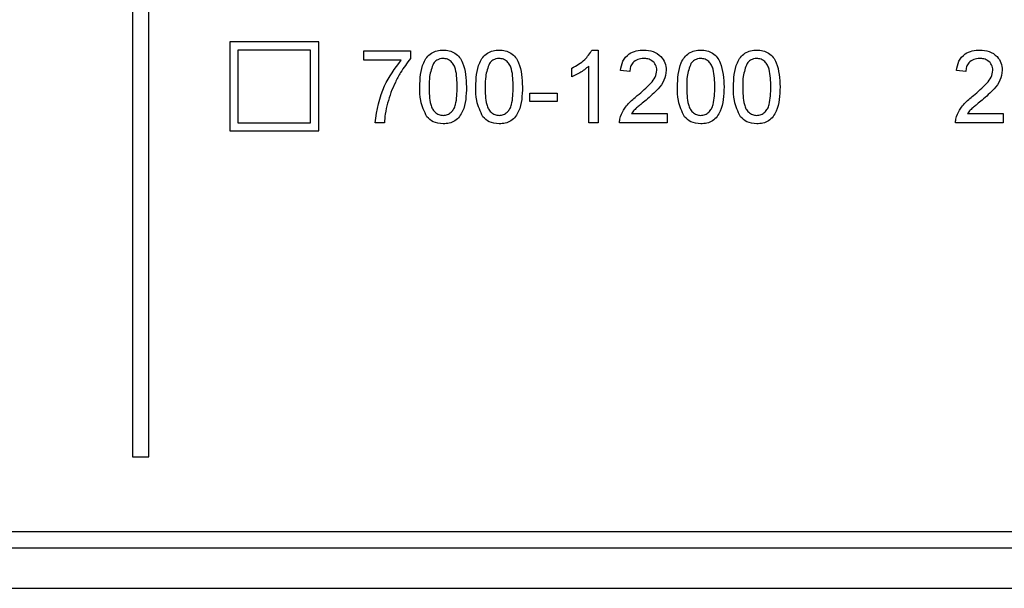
# Model space of a CAD drawing. Header units: millimetres. Extents: x 757 to 3489, y -202 to 2655.
# Tile 30 of 39: x 3252 to 3276, y 1602 to 1616. Entities that reach past the tile are written whole.
import ezdxf

# ---------------------------------------------------------------- set-up
doc = ezdxf.new("R2010")
doc.units = ezdxf.units.MM

msp = doc.modelspace()

# ---------------------------------------------------------------- linework, layer by layer
at = {"color": 7, "linetype": 'Continuous', "lineweight": 25}
for p, q in [((3254.47, 1627.894), (3254.47, 1604.894)), ((3254.87, 1604.894), (3254.87, 1627.894)), ((3259.07, 1615.144), (3256.87, 1615.144)), ((3256.87, 1615.144), (3256.87, 1612.944)), ((3257.07, 1614.944), (3257.07, 1613.144)), ((3258.87, 1614.944), (3257.07, 1614.944)), ((3258.87, 1613.144), (3258.87, 1614.944)), ((3259.07, 1612.944), (3259.07, 1615.144)), ((3260.185, 1614.921), (3261.339, 1614.921)), ((3260.185, 1614.69), (3260.185, 1614.921)), ((3261.339, 1614.921), (3261.339, 1614.734)), ((3265.829, 1614.944), (3265.977, 1614.944)), ((3265.977, 1614.944), (3265.977, 1613.144)), ((3261.108, 1614.69), (3260.185, 1614.69)), ((3265.331, 1614.281), (3265.331, 1614.494)), ((3265.747, 1613.144), (3265.747, 1614.547)), ((3266.762, 1614.413), (3266.531, 1614.436)), ((3275.07, 1614.413), (3274.839, 1614.436)), ((3264.293, 1613.675), (3264.293, 1613.882)), ((3264.293, 1613.882), (3264.962, 1613.882)), ((3264.962, 1613.882), (3264.962, 1613.675)), ((3264.962, 1613.675), (3264.293, 1613.675)), ((3266.805, 1613.375), (3267.685, 1613.375)), ((3267.685, 1613.375), (3267.685, 1613.144)), ((3275.112, 1613.375), (3275.993, 1613.375)), ((3275.993, 1613.375), (3275.993, 1613.144)), ((3257.07, 1613.144), (3258.87, 1613.144)), ((3260.693, 1613.144), (3260.462, 1613.144)), ((3265.977, 1613.144), (3265.747, 1613.144)), ((3267.685, 1613.144), (3266.508, 1613.144)), ((3275.993, 1613.144), (3274.816, 1613.144)), ((3256.87, 1612.944), (3259.07, 1612.944)), ((3254.47, 1604.894), (3254.87, 1604.894)), ((3189.07, 1603.044), (3289.07, 1603.044)), ((3189.07, 1602.644), (3289.07, 1602.644)), ((3182.07, 1601.644), (3296.07, 1601.644))]:
    msp.add_line(p, q, dxfattribs=at)
for points, knots in [([(3261.57, 1614.032), (3261.577, 1614.239), (3261.585, 1614.499), (3261.738, 1614.767), (3261.85, 1614.873), (3261.994, 1614.935), (3262.096, 1614.941), (3262.147, 1614.944)], [0, 0, 0, 0, 0.499149, 0.624522, 0.749597, 0.874674, 1, 1, 1, 1]), ([(3262.147, 1614.944), (3262.198, 1614.941), (3262.3, 1614.934), (3262.443, 1614.873), (3262.558, 1614.769), (3262.7, 1614.495), (3262.713, 1614.237), (3262.724, 1614.032)], [0, 0, 0, 0, 0.125373, 0.250644, 0.375698, 0.501113, 1, 1, 1, 1]), ([(3262.954, 1614.032), (3262.961, 1614.239), (3262.97, 1614.499), (3263.123, 1614.767), (3263.235, 1614.873), (3263.378, 1614.935), (3263.48, 1614.941), (3263.531, 1614.944)], [0, 0, 0, 0, 0.499149, 0.624522, 0.749597, 0.874674, 1, 1, 1, 1]), ([(3263.531, 1614.944), (3263.582, 1614.941), (3263.684, 1614.934), (3263.827, 1614.873), (3263.942, 1614.769), (3264.084, 1614.495), (3264.098, 1614.237), (3264.108, 1614.032)], [0, 0, 0, 0, 0.125373, 0.250644, 0.375698, 0.501113, 1, 1, 1, 1]), ([(3265.331, 1614.494), (3265.444, 1614.557), (3265.644, 1614.671), (3265.772, 1614.86), (3265.829, 1614.944)], [0, 0, 0, 0, 0.560427, 1, 1, 1, 1]), ([(3266.531, 1614.436), (3266.545, 1614.516), (3266.571, 1614.675), (3266.726, 1614.852), (3266.919, 1614.934), (3267.045, 1614.94), (3267.108, 1614.944)], [0, 0, 0, 0, 0.280235, 0.558893, 0.779132, 1, 1, 1, 1]), ([(3267.108, 1614.944), (3267.187, 1614.938), (3267.343, 1614.928), (3267.531, 1614.803), (3267.645, 1614.632), (3267.656, 1614.509), (3267.662, 1614.447)], [0, 0, 0, 0, 0.280482, 0.559644, 0.779749, 1, 1, 1, 1]), ([(3267.939, 1614.032), (3267.946, 1614.239), (3267.954, 1614.499), (3268.107, 1614.767), (3268.22, 1614.873), (3268.363, 1614.935), (3268.465, 1614.941), (3268.516, 1614.944)], [0, 0, 0, 0, 0.499149, 0.624522, 0.749597, 0.874674, 1, 1, 1, 1]), ([(3268.516, 1614.944), (3268.567, 1614.941), (3268.669, 1614.934), (3268.812, 1614.873), (3268.927, 1614.769), (3269.069, 1614.495), (3269.082, 1614.237), (3269.093, 1614.032)], [0, 0, 0, 0, 0.125373, 0.250644, 0.375698, 0.501113, 1, 1, 1, 1]), ([(3269.324, 1614.032), (3269.33, 1614.239), (3269.339, 1614.499), (3269.492, 1614.767), (3269.604, 1614.873), (3269.748, 1614.935), (3269.849, 1614.941), (3269.9, 1614.944)], [0, 0, 0, 0, 0.499149, 0.624522, 0.749597, 0.874674, 1, 1, 1, 1]), ([(3269.9, 1614.944), (3269.951, 1614.941), (3270.053, 1614.934), (3270.196, 1614.873), (3270.312, 1614.769), (3270.454, 1614.495), (3270.467, 1614.237), (3270.477, 1614.032)], [0, 0, 0, 0, 0.125373, 0.250644, 0.375698, 0.501113, 1, 1, 1, 1]), ([(3274.839, 1614.436), (3274.852, 1614.516), (3274.879, 1614.675), (3275.033, 1614.852), (3275.227, 1614.934), (3275.353, 1614.94), (3275.416, 1614.944)], [0, 0, 0, 0, 0.280235, 0.558893, 0.779132, 1, 1, 1, 1]), ([(3275.416, 1614.944), (3275.494, 1614.938), (3275.651, 1614.928), (3275.839, 1614.803), (3275.953, 1614.632), (3275.964, 1614.509), (3275.97, 1614.447)], [0, 0, 0, 0, 0.280482, 0.559644, 0.779749, 1, 1, 1, 1]), ([(3260.462, 1613.144), (3260.515, 1613.462), (3260.61, 1614.03), (3260.956, 1614.488), (3261.108, 1614.69)], [0, 0, 0, 0, 0.559319, 1, 1, 1, 1]), ([(3261.339, 1614.734), (3261.254, 1614.621), (3261.113, 1614.435), (3260.963, 1614.147), (3260.852, 1613.896), (3260.799, 1613.721), (3260.772, 1613.633)], [0, 0, 0, 0, 0.339728, 0.559827, 0.779922, 1, 1, 1, 1]), ([(3262.144, 1614.736), (3262.118, 1614.734), (3262.066, 1614.731), (3261.978, 1614.694), (3261.932, 1614.644), (3261.905, 1614.613)], [0, 0, 0, 0, 0.2804532, 0.5606885, 1, 1, 1, 1]), ([(3262.493, 1614.032), (3262.491, 1614.18), (3262.489, 1614.364), (3262.417, 1614.574), (3262.348, 1614.661), (3262.255, 1614.726), (3262.181, 1614.733), (3262.144, 1614.736)], [0, 0, 0, 0, 0.5003519, 0.6255292, 0.7505162, 0.8752553, 1, 1, 1, 1]), ([(3263.529, 1614.736), (3263.503, 1614.734), (3263.45, 1614.731), (3263.362, 1614.694), (3263.317, 1614.644), (3263.289, 1614.613)], [0, 0, 0, 0, 0.280453, 0.560688, 1, 1, 1, 1]), ([(3263.877, 1614.032), (3263.876, 1614.18), (3263.874, 1614.364), (3263.801, 1614.574), (3263.733, 1614.661), (3263.639, 1614.726), (3263.566, 1614.733), (3263.529, 1614.736)], [0, 0, 0, 0, 0.500352, 0.625529, 0.750516, 0.875255, 1, 1, 1, 1]), ([(3267.103, 1614.736), (3267.053, 1614.732), (3266.954, 1614.725), (3266.834, 1614.644), (3266.771, 1614.53), (3266.765, 1614.452), (3266.762, 1614.413)], [0, 0, 0, 0, 0.28041, 0.559489, 0.779375, 1, 1, 1, 1]), ([(3267.431, 1614.445), (3267.425, 1614.491), (3267.413, 1614.583), (3267.32, 1614.679), (3267.212, 1614.73), (3267.139, 1614.734), (3267.103, 1614.736)], [0, 0, 0, 0, 0.2790799, 0.5586119, 0.7790431, 1, 1, 1, 1]), ([(3268.513, 1614.736), (3268.487, 1614.734), (3268.435, 1614.731), (3268.347, 1614.694), (3268.302, 1614.644), (3268.274, 1614.613)], [0, 0, 0, 0, 0.280453, 0.560688, 1, 1, 1, 1]), ([(3268.862, 1614.032), (3268.86, 1614.18), (3268.858, 1614.364), (3268.786, 1614.574), (3268.717, 1614.661), (3268.624, 1614.726), (3268.55, 1614.733), (3268.513, 1614.736)], [0, 0, 0, 0, 0.500352, 0.625529, 0.750516, 0.875255, 1, 1, 1, 1]), ([(3269.898, 1614.736), (3269.872, 1614.734), (3269.82, 1614.731), (3269.732, 1614.694), (3269.686, 1614.644), (3269.659, 1614.613)], [0, 0, 0, 0, 0.280453, 0.560688, 1, 1, 1, 1]), ([(3270.247, 1614.032), (3270.245, 1614.18), (3270.243, 1614.364), (3270.171, 1614.574), (3270.102, 1614.661), (3270.008, 1614.726), (3269.935, 1614.733), (3269.898, 1614.736)], [0, 0, 0, 0, 0.5003519, 0.6255292, 0.7505162, 0.8752553, 1, 1, 1, 1]), ([(3275.411, 1614.736), (3275.361, 1614.732), (3275.262, 1614.725), (3275.142, 1614.644), (3275.078, 1614.53), (3275.073, 1614.452), (3275.07, 1614.413)], [0, 0, 0, 0, 0.28041, 0.559489, 0.779375, 1, 1, 1, 1]), ([(3275.739, 1614.445), (3275.733, 1614.491), (3275.721, 1614.583), (3275.627, 1614.679), (3275.519, 1614.73), (3275.447, 1614.734), (3275.411, 1614.736)], [0, 0, 0, 0, 0.27908, 0.558612, 0.779043, 1, 1, 1, 1]), ([(3261.905, 1614.613), (3261.867, 1614.508), (3261.8, 1614.32), (3261.8, 1614.12), (3261.8, 1614.032)], [0, 0, 0, 0, 0.558059, 1, 1, 1, 1]), ([(3263.289, 1614.613), (3263.252, 1614.508), (3263.185, 1614.32), (3263.185, 1614.12), (3263.185, 1614.032)], [0, 0, 0, 0, 0.558059, 1, 1, 1, 1]), ([(3265.747, 1614.547), (3265.675, 1614.487), (3265.548, 1614.381), (3265.397, 1614.312), (3265.331, 1614.281)], [0, 0, 0, 0, 0.559686, 1, 1, 1, 1]), ([(3266.947, 1613.817), (3267.062, 1613.915), (3267.223, 1614.052), (3267.399, 1614.267), (3267.421, 1614.386), (3267.431, 1614.445)], [0, 0, 0, 0, 0.5613127, 0.7813859, 1, 1, 1, 1]), ([(3267.662, 1614.447), (3267.65, 1614.361), (3267.625, 1614.189), (3267.432, 1613.94), (3267.265, 1613.796), (3267.163, 1613.709)], [0, 0, 0, 0, 0.2787415, 0.5588337, 1, 1, 1, 1]), ([(3268.274, 1614.613), (3268.236, 1614.508), (3268.169, 1614.32), (3268.17, 1614.12), (3268.17, 1614.032)], [0, 0, 0, 0, 0.558059, 1, 1, 1, 1]), ([(3269.659, 1614.613), (3269.621, 1614.508), (3269.554, 1614.32), (3269.554, 1614.12), (3269.554, 1614.032)], [0, 0, 0, 0, 0.558059, 1, 1, 1, 1]), ([(3275.255, 1613.817), (3275.37, 1613.915), (3275.53, 1614.052), (3275.707, 1614.267), (3275.728, 1614.386), (3275.739, 1614.445)], [0, 0, 0, 0, 0.561313, 0.781386, 1, 1, 1, 1]), ([(3275.97, 1614.447), (3275.958, 1614.361), (3275.933, 1614.189), (3275.74, 1613.94), (3275.573, 1613.796), (3275.47, 1613.709)], [0, 0, 0, 0, 0.278741, 0.558834, 1, 1, 1, 1]), ([(3261.745, 1613.294), (3261.683, 1613.425), (3261.573, 1613.66), (3261.571, 1613.918), (3261.57, 1614.032)], [0, 0, 0, 0, 0.557973, 1, 1, 1, 1]), ([(3261.8, 1614.032), (3261.802, 1613.885), (3261.805, 1613.702), (3261.875, 1613.491), (3261.945, 1613.406), (3262.036, 1613.34), (3262.11, 1613.332), (3262.147, 1613.329)], [0, 0, 0, 0, 0.5003629, 0.6255677, 0.7505383, 0.8753036, 1, 1, 1, 1]), ([(3262.724, 1614.032), (3262.716, 1613.824), (3262.708, 1613.565), (3262.555, 1613.297), (3262.443, 1613.191), (3262.299, 1613.13), (3262.198, 1613.124), (3262.147, 1613.121)], [0, 0, 0, 0, 0.499115, 0.624458, 0.749554, 0.874658, 1, 1, 1, 1]), ([(3262.147, 1613.329), (3262.183, 1613.332), (3262.257, 1613.34), (3262.349, 1613.405), (3262.418, 1613.492), (3262.489, 1613.702), (3262.491, 1613.885), (3262.493, 1614.032)], [0, 0, 0, 0, 0.1246563, 0.2494203, 0.3743874, 0.4995905, 1, 1, 1, 1]), ([(3263.129, 1613.294), (3263.068, 1613.425), (3262.958, 1613.66), (3262.955, 1613.918), (3262.954, 1614.032)], [0, 0, 0, 0, 0.557973, 1, 1, 1, 1]), ([(3263.185, 1614.032), (3263.187, 1613.885), (3263.189, 1613.702), (3263.259, 1613.491), (3263.329, 1613.406), (3263.421, 1613.34), (3263.495, 1613.332), (3263.531, 1613.329)], [0, 0, 0, 0, 0.500363, 0.625568, 0.750538, 0.875304, 1, 1, 1, 1]), ([(3264.108, 1614.032), (3264.101, 1613.824), (3264.092, 1613.565), (3263.94, 1613.297), (3263.827, 1613.191), (3263.684, 1613.13), (3263.582, 1613.124), (3263.531, 1613.121)], [0, 0, 0, 0, 0.499115, 0.624458, 0.749554, 0.874658, 1, 1, 1, 1]), ([(3263.531, 1613.329), (3263.568, 1613.332), (3263.641, 1613.34), (3263.733, 1613.405), (3263.803, 1613.492), (3263.873, 1613.702), (3263.876, 1613.885), (3263.877, 1614.032)], [0, 0, 0, 0, 0.1246563, 0.2494203, 0.3743874, 0.4995905, 1, 1, 1, 1]), ([(3268.114, 1613.294), (3268.052, 1613.425), (3267.942, 1613.66), (3267.94, 1613.918), (3267.939, 1614.032)], [0, 0, 0, 0, 0.557973, 1, 1, 1, 1]), ([(3268.17, 1614.032), (3268.172, 1613.885), (3268.174, 1613.702), (3268.244, 1613.491), (3268.314, 1613.406), (3268.406, 1613.34), (3268.479, 1613.332), (3268.516, 1613.329)], [0, 0, 0, 0, 0.5003629, 0.6255677, 0.7505383, 0.8753036, 1, 1, 1, 1]), ([(3269.093, 1614.032), (3269.086, 1613.824), (3269.077, 1613.565), (3268.925, 1613.297), (3268.812, 1613.191), (3268.669, 1613.13), (3268.567, 1613.124), (3268.516, 1613.121)], [0, 0, 0, 0, 0.499115, 0.624458, 0.749554, 0.874658, 1, 1, 1, 1]), ([(3268.516, 1613.329), (3268.553, 1613.332), (3268.626, 1613.34), (3268.718, 1613.405), (3268.787, 1613.492), (3268.858, 1613.702), (3268.86, 1613.885), (3268.862, 1614.032)], [0, 0, 0, 0, 0.1246563, 0.2494203, 0.3743874, 0.4995905, 1, 1, 1, 1]), ([(3269.498, 1613.294), (3269.437, 1613.425), (3269.327, 1613.66), (3269.325, 1613.918), (3269.324, 1614.032)], [0, 0, 0, 0, 0.5579733, 1, 1, 1, 1]), ([(3269.554, 1614.032), (3269.556, 1613.885), (3269.559, 1613.702), (3269.628, 1613.491), (3269.699, 1613.406), (3269.79, 1613.34), (3269.864, 1613.332), (3269.9, 1613.329)], [0, 0, 0, 0, 0.500363, 0.625568, 0.750538, 0.875304, 1, 1, 1, 1]), ([(3270.477, 1614.032), (3270.47, 1613.824), (3270.461, 1613.565), (3270.309, 1613.297), (3270.197, 1613.191), (3270.053, 1613.13), (3269.951, 1613.124), (3269.9, 1613.121)], [0, 0, 0, 0, 0.499115, 0.624458, 0.749554, 0.874658, 1, 1, 1, 1]), ([(3269.9, 1613.329), (3269.937, 1613.332), (3270.01, 1613.34), (3270.103, 1613.405), (3270.172, 1613.492), (3270.243, 1613.702), (3270.245, 1613.885), (3270.247, 1614.032)], [0, 0, 0, 0, 0.124656, 0.24942, 0.374387, 0.49959, 1, 1, 1, 1]), ([(3266.532, 1613.304), (3266.563, 1613.374), (3266.613, 1613.489), (3266.727, 1613.622), (3266.833, 1613.724), (3266.909, 1613.786), (3266.947, 1613.817)], [0, 0, 0, 0, 0.339411, 0.559525, 0.779752, 1, 1, 1, 1]), ([(3267.163, 1613.709), (3267.12, 1613.673), (3267.049, 1613.615), (3266.951, 1613.533), (3266.87, 1613.461), (3266.826, 1613.403), (3266.805, 1613.375)], [0, 0, 0, 0, 0.340038, 0.560063, 0.78009, 1, 1, 1, 1]), ([(3274.84, 1613.304), (3274.871, 1613.374), (3274.921, 1613.489), (3275.034, 1613.622), (3275.14, 1613.724), (3275.217, 1613.786), (3275.255, 1613.817)], [0, 0, 0, 0, 0.339411, 0.559525, 0.779752, 1, 1, 1, 1]), ([(3275.47, 1613.709), (3275.427, 1613.673), (3275.357, 1613.615), (3275.259, 1613.533), (3275.178, 1613.461), (3275.134, 1613.403), (3275.112, 1613.375)], [0, 0, 0, 0, 0.340038, 0.560063, 0.78009, 1, 1, 1, 1]), ([(3260.772, 1613.633), (3260.751, 1613.543), (3260.712, 1613.382), (3260.699, 1613.217), (3260.693, 1613.144)], [0, 0, 0, 0, 0.55991, 1, 1, 1, 1]), ([(3262.147, 1613.121), (3262.06, 1613.128), (3261.905, 1613.142), (3261.794, 1613.248), (3261.745, 1613.294)], [0, 0, 0, 0, 0.5597157, 1, 1, 1, 1]), ([(3263.531, 1613.121), (3263.445, 1613.128), (3263.29, 1613.142), (3263.178, 1613.248), (3263.129, 1613.294)], [0, 0, 0, 0, 0.559716, 1, 1, 1, 1]), ([(3266.508, 1613.144), (3266.509, 1613.174), (3266.51, 1613.229), (3266.526, 1613.281), (3266.532, 1613.304)], [0, 0, 0, 0, 0.559956, 1, 1, 1, 1]), ([(3268.516, 1613.121), (3268.429, 1613.128), (3268.275, 1613.142), (3268.163, 1613.248), (3268.114, 1613.294)], [0, 0, 0, 0, 0.5597157, 1, 1, 1, 1]), ([(3269.9, 1613.121), (3269.814, 1613.128), (3269.659, 1613.142), (3269.548, 1613.248), (3269.498, 1613.294)], [0, 0, 0, 0, 0.559716, 1, 1, 1, 1]), ([(3274.816, 1613.144), (3274.817, 1613.174), (3274.818, 1613.229), (3274.833, 1613.281), (3274.84, 1613.304)], [0, 0, 0, 0, 0.559956, 1, 1, 1, 1])]:
    msp.add_open_spline(points, degree=3, knots=knots, dxfattribs=at)

doc.saveas('drawing.dxf')
